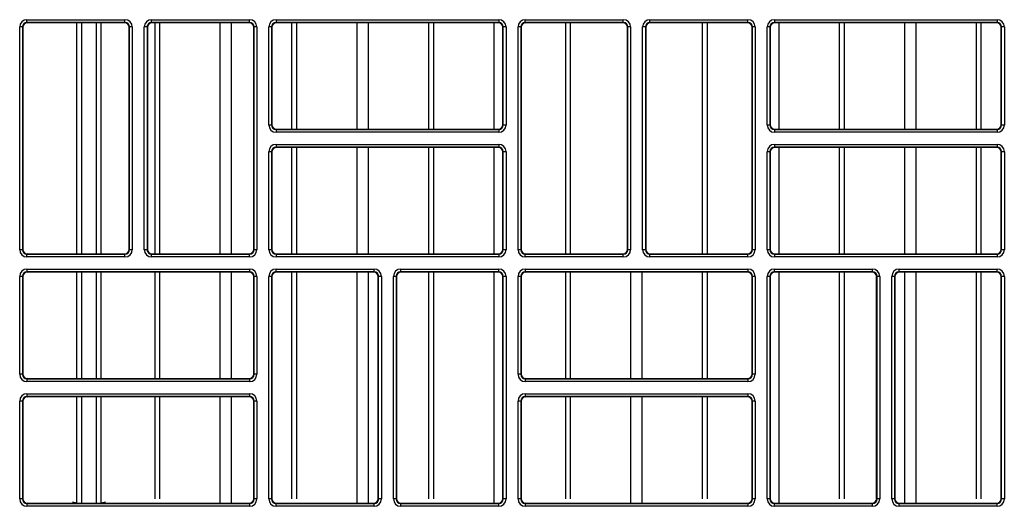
# Model space of a CAD drawing. Header units: millimetres. Extents: x 70863 to 97198, y -18528 to 3008.
# Tile 126 of 148: x 87274 to 87285, y -6608 to -6603. Entities that reach past the tile are written whole.
import ezdxf

# ---------------------------------------------------------------- set-up
doc = ezdxf.new("R2010")
doc.units = ezdxf.units.MM
doc.layers.add('wod-kan-hvac', color=3, linetype='Continuous')

# ---------------------------------------------------------------- blocks, each defined once
blk = doc.blocks.new('PY3_panel')
at = {"color": 0, "linetype": 'ByBlock', "lineweight": 25}
for p, q in [((255.09, 417.17), (255.09, 442.32)), ((255.55, 443.06), (266.55, 443.06)), ((255.55, 442.75), (255.55, 443.06)), ((266.55, 442.75), (255.55, 442.75)), ((255.55, 442.75), (255.59, 442.71)), ((266.51, 442.71), (255.59, 442.71)), ((261.16, 416.78), (261.16, 442.71)), ((261.67, 442.71), (261.67, 416.78)), ((263.35, 416.78), (263.35, 442.71)), ((263.86, 442.71), (263.86, 416.78)), ((266.51, 442.71), (266.55, 442.75)), ((266.55, 442.75), (266.55, 443.06)), ((269.54, 443.06), (280.54, 443.06)), ((269.54, 442.75), (269.54, 443.06)), ((280.54, 442.75), (269.54, 442.75)), ((269.54, 442.75), (269.58, 442.71)), ((280.5, 442.71), (269.58, 442.71)), ((269.93, 416.78), (269.93, 442.71)), ((270.47, 416.78), (270.47, 442.71)), ((277.25, 416.78), (277.25, 442.71)), ((278.52, 416.78), (278.52, 442.71)), ((280.5, 442.71), (280.54, 442.75)), ((280.54, 442.75), (280.54, 443.06)), ((283.53, 443.06), (308.52, 443.06)), ((283.53, 443.06), (283.53, 442.75)), ((308.52, 442.75), (283.53, 442.75)), ((283.53, 442.75), (283.57, 442.71)), ((308.48, 442.71), (283.57, 442.71)), ((285.3, 430.77), (285.3, 442.71)), ((285.84, 430.77), (285.84, 442.71)), ((292.62, 430.77), (292.62, 442.71)), ((293.89, 430.77), (293.89, 442.71)), ((300.67, 430.77), (300.67, 442.71)), ((301.22, 430.77), (301.22, 442.71)), ((308, 430.77), (308, 442.71)), ((308.48, 442.71), (308.52, 442.75)), ((308.52, 443.06), (308.52, 442.75)), ((311.51, 443.06), (322.51, 443.06)), ((311.51, 442.75), (311.51, 443.06)), ((322.51, 442.75), (311.51, 442.75)), ((311.51, 442.75), (311.55, 442.71)), ((322.47, 442.71), (311.55, 442.71)), ((316.05, 416.78), (316.05, 442.71)), ((316.59, 416.78), (316.59, 442.71)), ((322.47, 442.71), (322.51, 442.75)), ((322.51, 442.75), (322.51, 443.06)), ((325.5, 443.06), (336.5, 443.06)), ((325.5, 442.75), (325.5, 443.06)), ((336.5, 442.75), (325.5, 442.75)), ((325.5, 442.75), (325.54, 442.71)), ((336.46, 442.71), (325.54, 442.71)), ((331.42, 416.78), (331.42, 442.71)), ((331.96, 416.78), (331.96, 442.71)), ((336.46, 442.71), (336.5, 442.75)), ((336.5, 442.75), (336.5, 443.06)), ((339.49, 443.06), (339.49, 442.75)), ((339.49, 443.06), (364.48, 443.06)), ((364.48, 442.75), (339.49, 442.75)), ((339.49, 442.75), (339.53, 442.71)), ((364.44, 442.71), (339.53, 442.71)), ((340.01, 430.77), (340.01, 442.71)), ((346.79, 430.77), (346.79, 442.71)), ((347.34, 430.77), (347.34, 442.71)), ((354.12, 430.77), (354.12, 442.71)), ((355.38, 430.77), (355.38, 442.71)), ((362.17, 430.77), (362.17, 442.71)), ((362.71, 430.77), (362.71, 442.71)), ((364.44, 442.71), (364.48, 442.75)), ((364.48, 443.06), (364.48, 442.75)), ((254.73, 417.25), (254.73, 442.24)), ((255.04, 442.24), (254.73, 442.24)), ((255.04, 442.24), (255.04, 417.25)), ((255.08, 442.2), (255.04, 442.24)), ((255.08, 442.2), (255.08, 417.29)), ((267.06, 442.24), (267.02, 442.2)), ((267.02, 417.29), (267.02, 442.2)), ((267.37, 442.24), (267.06, 442.24)), ((267.06, 417.25), (267.06, 442.24)), ((267.37, 442.24), (267.37, 417.25)), ((268.72, 417.25), (268.72, 442.24)), ((269.03, 442.24), (268.72, 442.24)), ((269.03, 442.24), (269.03, 417.25)), ((269.07, 442.2), (269.03, 442.24)), ((269.07, 442.2), (269.07, 417.29)), ((281.05, 442.24), (281.01, 442.2)), ((281.01, 417.29), (281.01, 442.2)), ((281.36, 442.24), (281.05, 442.24)), ((281.05, 417.25), (281.05, 442.24)), ((281.36, 442.24), (281.36, 417.25)), ((282.71, 431.24), (282.71, 442.24)), ((283.02, 442.24), (282.71, 442.24)), ((283.02, 442.24), (283.02, 431.24)), ((283.06, 442.2), (283.02, 442.24)), ((283.06, 442.2), (283.06, 431.28)), ((309.03, 442.24), (308.99, 442.2)), ((308.99, 431.28), (308.99, 442.2)), ((309.34, 442.24), (309.03, 442.24)), ((309.03, 431.24), (309.03, 442.24)), ((309.34, 442.24), (309.34, 431.24)), ((310.69, 417.25), (310.69, 442.24)), ((311, 442.24), (310.69, 442.24)), ((311, 442.24), (311, 417.25)), ((311.04, 442.2), (311, 442.24)), ((311.04, 442.2), (311.04, 417.29)), ((323.02, 442.24), (322.98, 442.2)), ((322.98, 417.29), (322.98, 442.2)), ((323.33, 442.24), (323.02, 442.24)), ((323.02, 417.25), (323.02, 442.24)), ((323.33, 442.24), (323.33, 417.25)), ((324.68, 417.25), (324.68, 442.24)), ((324.99, 442.24), (324.68, 442.24)), ((324.99, 442.24), (324.99, 417.25)), ((325.03, 442.2), (324.99, 442.24)), ((325.03, 442.2), (325.03, 417.29)), ((337.01, 442.24), (336.97, 442.2)), ((336.97, 417.29), (336.97, 442.2)), ((337.32, 442.24), (337.01, 442.24)), ((337.01, 417.25), (337.01, 442.24)), ((337.32, 442.24), (337.32, 417.25)), ((338.98, 442.24), (338.67, 442.24)), ((338.67, 431.24), (338.67, 442.24)), ((338.98, 442.24), (338.98, 431.24)), ((339.02, 442.2), (338.98, 442.24)), ((339.02, 442.2), (339.02, 431.28)), ((364.99, 442.24), (364.95, 442.2)), ((364.95, 431.28), (364.95, 442.2)), ((365.3, 442.24), (364.99, 442.24)), ((364.99, 431.24), (364.99, 442.24)), ((365.3, 442.24), (365.3, 431.24)), ((283.02, 431.24), (282.71, 431.24)), ((283.02, 431.24), (283.06, 431.28)), ((308.99, 431.28), (309.03, 431.24)), ((309.34, 431.24), (309.03, 431.24)), ((338.98, 431.24), (338.67, 431.24)), ((338.98, 431.24), (339.02, 431.28)), ((364.95, 431.28), (364.99, 431.24)), ((365.3, 431.24), (364.99, 431.24)), ((283.57, 430.77), (283.53, 430.73)), ((283.53, 430.73), (283.53, 430.43)), ((283.53, 430.73), (308.52, 430.73)), ((308.52, 430.43), (283.53, 430.43)), ((283.57, 430.77), (308.48, 430.77)), ((308.52, 430.73), (308.48, 430.77)), ((308.52, 430.73), (308.52, 430.43)), ((339.53, 430.77), (339.49, 430.73)), ((339.49, 430.73), (339.49, 430.43)), ((339.49, 430.73), (364.48, 430.73)), ((364.48, 430.43), (339.49, 430.43)), ((339.53, 430.77), (364.44, 430.77)), ((364.48, 430.73), (364.44, 430.77)), ((364.48, 430.73), (364.48, 430.43)), ((283.53, 429.07), (283.53, 428.76)), ((283.53, 429.07), (308.52, 429.07)), ((308.52, 429.07), (308.52, 428.76)), ((339.49, 429.07), (364.48, 429.07)), ((339.49, 429.07), (339.49, 428.76)), ((364.48, 429.07), (364.48, 428.76)), ((283.02, 428.25), (282.71, 428.25)), ((282.71, 417.25), (282.71, 428.25)), ((283.02, 428.25), (283.02, 417.25)), ((283.06, 428.21), (283.02, 428.25)), ((283.06, 428.21), (283.06, 417.29)), ((308.52, 428.76), (283.53, 428.76)), ((283.53, 428.76), (283.57, 428.72)), ((308.48, 428.72), (283.57, 428.72)), ((285.3, 416.78), (285.3, 428.72)), ((285.84, 416.78), (285.84, 428.72)), ((292.62, 416.78), (292.62, 428.72)), ((293.89, 416.78), (293.89, 428.72)), ((300.67, 416.78), (300.67, 428.72)), ((301.22, 416.78), (301.22, 428.72)), ((308, 416.78), (308, 428.72)), ((308.48, 428.72), (308.52, 428.76)), ((309.03, 428.25), (308.99, 428.21)), ((308.99, 417.29), (308.99, 428.21)), ((309.34, 428.25), (309.03, 428.25)), ((309.03, 417.25), (309.03, 428.25)), ((309.34, 428.25), (309.34, 417.25)), ((338.67, 417.25), (338.67, 428.25)), ((338.98, 428.25), (338.67, 428.25)), ((338.98, 428.25), (338.98, 417.25)), ((339.02, 428.21), (338.98, 428.25)), ((339.02, 428.21), (339.02, 417.29)), ((364.48, 428.76), (339.49, 428.76)), ((339.49, 428.76), (339.53, 428.72)), ((364.44, 428.72), (339.53, 428.72)), ((340.01, 416.78), (340.01, 428.72)), ((346.79, 416.78), (346.79, 428.72)), ((347.34, 416.78), (347.34, 428.72)), ((354.12, 416.78), (354.12, 428.72)), ((355.38, 416.78), (355.38, 428.72)), ((362.17, 416.78), (362.17, 428.72)), ((362.71, 416.78), (362.71, 428.72)), ((364.44, 428.72), (364.48, 428.76)), ((364.99, 428.25), (364.95, 428.21)), ((364.95, 417.29), (364.95, 428.21)), ((365.3, 428.25), (364.99, 428.25)), ((364.99, 417.25), (364.99, 428.25)), ((365.3, 428.25), (365.3, 417.25)), ((255.04, 417.25), (254.73, 417.25)), ((255.04, 417.25), (255.08, 417.29)), ((267.02, 417.29), (267.06, 417.25)), ((267.37, 417.25), (267.06, 417.25)), ((269.03, 417.25), (268.72, 417.25)), ((269.03, 417.25), (269.07, 417.29)), ((281.01, 417.29), (281.05, 417.25)), ((281.36, 417.25), (281.05, 417.25)), ((283.02, 417.25), (282.71, 417.25)), ((283.02, 417.25), (283.06, 417.29)), ((308.99, 417.29), (309.03, 417.25)), ((309.34, 417.25), (309.03, 417.25)), ((311, 417.25), (310.69, 417.25)), ((311, 417.25), (311.04, 417.29)), ((322.98, 417.29), (323.02, 417.25)), ((323.33, 417.25), (323.02, 417.25)), ((324.99, 417.25), (324.68, 417.25)), ((324.99, 417.25), (325.03, 417.29)), ((336.97, 417.29), (337.01, 417.25)), ((337.32, 417.25), (337.01, 417.25)), ((338.98, 417.25), (338.67, 417.25)), ((338.98, 417.25), (339.02, 417.29)), ((364.95, 417.29), (364.99, 417.25)), ((365.3, 417.25), (364.99, 417.25)), ((255.59, 416.78), (255.55, 416.74)), ((255.55, 416.44), (255.55, 416.74)), ((255.55, 416.74), (266.55, 416.74)), ((266.55, 416.44), (255.55, 416.44)), ((255.59, 416.78), (266.51, 416.78)), ((266.55, 416.74), (266.51, 416.78)), ((266.55, 416.44), (266.55, 416.74)), ((269.58, 416.78), (269.54, 416.74)), ((269.54, 416.44), (269.54, 416.74)), ((269.54, 416.74), (280.54, 416.74)), ((280.54, 416.44), (269.54, 416.44)), ((269.58, 416.78), (280.5, 416.78)), ((280.54, 416.74), (280.5, 416.78)), ((280.54, 416.44), (280.54, 416.74)), ((283.57, 416.78), (283.53, 416.74)), ((283.53, 416.74), (283.53, 416.44)), ((283.53, 416.74), (308.52, 416.74)), ((308.52, 416.44), (283.53, 416.44)), ((283.57, 416.78), (308.48, 416.78)), ((308.52, 416.74), (308.48, 416.78)), ((308.52, 416.74), (308.52, 416.44)), ((311.55, 416.78), (311.51, 416.74)), ((311.51, 416.44), (311.51, 416.74)), ((311.51, 416.74), (322.51, 416.74)), ((322.51, 416.44), (311.51, 416.44)), ((311.55, 416.78), (322.47, 416.78)), ((322.51, 416.74), (322.47, 416.78)), ((322.51, 416.44), (322.51, 416.74)), ((325.54, 416.78), (325.5, 416.74)), ((325.5, 416.44), (325.5, 416.74)), ((325.5, 416.74), (336.5, 416.74)), ((336.5, 416.44), (325.5, 416.44)), ((325.54, 416.78), (336.46, 416.78)), ((336.5, 416.74), (336.46, 416.78)), ((336.5, 416.44), (336.5, 416.74)), ((339.53, 416.78), (339.49, 416.74)), ((339.49, 416.74), (339.49, 416.44)), ((339.49, 416.74), (364.48, 416.74)), ((364.48, 416.44), (339.49, 416.44)), ((339.53, 416.78), (364.44, 416.78)), ((364.48, 416.74), (364.44, 416.78)), ((364.48, 416.74), (364.48, 416.44)), ((255.55, 415.08), (255.55, 414.77)), ((255.55, 415.08), (280.54, 415.08)), ((280.54, 414.77), (255.55, 414.77)), ((255.55, 414.77), (255.59, 414.73)), ((280.5, 414.73), (255.59, 414.73)), ((261.16, 402.79), (261.16, 414.73)), ((261.67, 414.73), (261.67, 402.79)), ((263.35, 402.79), (263.35, 414.73)), ((263.86, 414.73), (263.86, 402.79)), ((269.93, 402.79), (269.93, 414.73)), ((270.47, 402.79), (270.47, 414.73)), ((277.25, 402.79), (277.25, 414.73)), ((278.52, 402.79), (278.52, 414.73)), ((280.5, 414.73), (280.54, 414.77)), ((280.54, 415.08), (280.54, 414.77)), ((283.53, 415.08), (294.53, 415.08)), ((283.53, 414.77), (283.53, 415.08)), ((294.53, 414.77), (283.53, 414.77)), ((283.53, 414.77), (283.57, 414.73)), ((294.49, 414.73), (283.57, 414.73)), ((285.3, 389.29), (285.3, 414.73)), ((285.84, 389.29), (285.84, 414.73)), ((292.62, 388.84), (292.62, 414.73)), ((293.89, 388.84), (293.89, 414.73)), ((294.49, 414.73), (294.53, 414.77)), ((294.53, 414.77), (294.53, 415.08)), ((297.52, 415.08), (308.52, 415.08)), ((297.52, 414.77), (297.52, 415.08)), ((308.52, 414.77), (297.52, 414.77)), ((297.52, 414.77), (297.56, 414.73)), ((308.48, 414.73), (297.56, 414.73)), ((300.67, 389.29), (300.67, 414.73)), ((301.22, 389.29), (301.22, 414.73)), ((308, 388.84), (308, 414.73)), ((308.48, 414.73), (308.52, 414.77)), ((308.52, 414.77), (308.52, 415.08)), ((311.51, 415.08), (311.51, 414.77)), ((311.51, 415.08), (336.5, 415.08)), ((336.5, 414.77), (311.51, 414.77)), ((311.51, 414.77), (311.55, 414.73)), ((336.46, 414.73), (311.55, 414.73)), ((316.05, 402.79), (316.05, 414.73)), ((316.59, 402.79), (316.59, 414.73)), ((323.37, 402.79), (323.37, 414.73)), ((324.64, 402.79), (324.64, 414.73)), ((331.42, 402.79), (331.42, 414.73)), ((331.96, 402.79), (331.96, 414.73)), ((336.46, 414.73), (336.5, 414.77)), ((336.5, 415.08), (336.5, 414.77)), ((339.49, 415.08), (350.49, 415.08)), ((339.49, 414.77), (339.49, 415.08)), ((350.49, 414.77), (339.49, 414.77)), ((339.49, 414.77), (339.53, 414.73)), ((350.45, 414.73), (339.53, 414.73)), ((340.01, 388.84), (340.01, 414.73)), ((346.79, 389.29), (346.79, 414.73)), ((347.34, 389.29), (347.34, 414.73)), ((350.45, 414.73), (350.49, 414.77)), ((350.49, 414.77), (350.49, 415.08)), ((353.48, 415.08), (364.48, 415.08)), ((353.48, 414.77), (353.48, 415.08)), ((364.48, 414.77), (353.48, 414.77)), ((353.48, 414.77), (353.52, 414.73)), ((364.44, 414.73), (353.52, 414.73)), ((354.12, 388.84), (354.12, 414.73)), ((355.38, 388.84), (355.38, 414.73)), ((362.17, 389.29), (362.17, 414.73)), ((362.71, 389.29), (362.71, 414.73)), ((364.44, 414.73), (364.48, 414.77)), ((364.48, 414.77), (364.48, 415.08)), ((255.04, 414.26), (254.73, 414.26)), ((254.73, 403.27), (254.73, 414.26)), ((255.04, 414.26), (255.04, 403.27)), ((255.08, 414.22), (255.04, 414.26)), ((255.08, 414.22), (255.08, 403.3)), ((255.09, 403.18), (255.09, 414.34)), ((281.05, 414.26), (281.01, 414.22)), ((281.01, 403.3), (281.01, 414.22)), ((281.36, 414.26), (281.05, 414.26)), ((281.05, 403.27), (281.05, 414.26)), ((281.36, 414.26), (281.36, 403.27)), ((282.71, 389.28), (282.71, 414.26)), ((283.02, 414.26), (282.71, 414.26)), ((283.02, 414.26), (283.02, 389.28)), ((283.06, 414.22), (283.02, 414.26)), ((283.06, 414.22), (283.06, 389.31)), ((295.04, 414.26), (295, 414.22)), ((295, 389.31), (295, 414.22)), ((295.04, 389.28), (295.04, 414.26)), ((295.35, 414.26), (295.04, 414.26)), ((295.35, 414.26), (295.35, 389.28)), ((296.7, 389.28), (296.7, 414.26)), ((297.01, 414.26), (296.7, 414.26)), ((297.01, 414.26), (297.01, 389.28)), ((297.05, 414.22), (297.01, 414.26)), ((297.05, 414.22), (297.05, 389.31)), ((309.03, 414.26), (308.99, 414.22)), ((308.99, 389.31), (308.99, 414.22)), ((309.03, 389.28), (309.03, 414.26)), ((309.34, 414.26), (309.03, 414.26)), ((309.34, 414.26), (309.34, 389.28)), ((311, 414.26), (310.69, 414.26)), ((310.69, 403.27), (310.69, 414.26)), ((311, 414.26), (311, 403.27)), ((311.04, 414.22), (311, 414.26)), ((311.04, 414.22), (311.04, 403.3)), ((337.01, 414.26), (336.97, 414.22)), ((336.97, 403.3), (336.97, 414.22)), ((337.32, 414.26), (337.01, 414.26)), ((337.01, 403.27), (337.01, 414.26)), ((337.32, 414.26), (337.32, 403.27)), ((338.67, 389.28), (338.67, 414.26)), ((338.98, 414.26), (338.67, 414.26)), ((338.98, 414.26), (338.98, 389.28)), ((339.02, 414.22), (338.98, 414.26)), ((339.02, 414.22), (339.02, 389.31)), ((351, 414.26), (350.96, 414.22)), ((350.96, 389.31), (350.96, 414.22)), ((351, 389.28), (351, 414.26)), ((351.31, 414.26), (351, 414.26)), ((351.31, 414.26), (351.31, 389.28)), ((352.66, 389.28), (352.66, 414.26)), ((352.97, 414.26), (352.66, 414.26)), ((352.97, 414.26), (352.97, 389.28)), ((353.01, 414.22), (352.97, 414.26)), ((353.01, 414.22), (353.01, 389.31)), ((364.99, 414.26), (364.95, 414.22)), ((364.95, 389.31), (364.95, 414.22)), ((365.3, 414.26), (364.99, 414.26)), ((364.99, 389.28), (364.99, 414.26)), ((365.3, 414.26), (365.3, 389.28)), ((255.04, 403.27), (254.73, 403.27)), ((255.04, 403.27), (255.08, 403.3)), ((255.59, 402.79), (255.55, 402.75)), ((255.55, 402.75), (255.55, 402.45)), ((255.55, 402.75), (280.54, 402.75)), ((255.59, 402.79), (280.5, 402.79)), ((280.54, 402.75), (280.5, 402.79)), ((280.54, 402.75), (280.54, 402.45)), ((281.01, 403.3), (281.05, 403.27)), ((281.36, 403.27), (281.05, 403.27)), ((311, 403.27), (310.69, 403.27)), ((311, 403.27), (311.04, 403.3)), ((311.55, 402.79), (311.51, 402.75)), ((311.51, 402.75), (311.51, 402.45)), ((311.51, 402.75), (336.5, 402.75)), ((311.55, 402.79), (336.46, 402.79)), ((336.5, 402.75), (336.46, 402.79)), ((336.5, 402.75), (336.5, 402.45)), ((336.97, 403.3), (337.01, 403.27)), ((337.32, 403.27), (337.01, 403.27)), ((280.54, 402.45), (255.55, 402.45)), ((336.5, 402.45), (311.51, 402.45)), ((254.73, 389.28), (254.73, 400.27)), ((255.04, 400.27), (254.73, 400.27)), ((255.04, 400.27), (255.04, 389.28)), ((255.08, 400.23), (255.04, 400.27)), ((255.09, 389.29), (255.09, 400.35)), ((255.55, 401.09), (280.54, 401.09)), ((255.55, 401.09), (255.55, 400.78)), ((280.54, 400.78), (255.55, 400.78)), ((255.55, 400.78), (255.59, 400.74)), ((280.5, 400.74), (255.59, 400.74)), ((261.16, 388.81), (261.16, 400.74)), ((261.67, 400.74), (261.67, 388.8)), ((263.35, 388.8), (263.35, 400.74)), ((263.86, 400.74), (263.86, 388.81)), ((269.93, 389.29), (269.93, 400.74)), ((270.47, 389.29), (270.47, 400.74)), ((277.25, 388.84), (277.25, 400.74)), ((278.52, 388.84), (278.52, 400.74)), ((280.5, 400.74), (280.54, 400.78)), ((280.54, 401.09), (280.54, 400.78)), ((281.05, 400.27), (281.01, 400.23)), ((281.36, 400.27), (281.05, 400.27)), ((281.05, 389.28), (281.05, 400.27)), ((281.36, 400.27), (281.36, 389.28)), ((310.69, 389.28), (310.69, 400.27)), ((311, 400.27), (310.69, 400.27)), ((311, 400.27), (311, 389.28)), ((311.04, 400.23), (311, 400.27)), ((311.51, 401.09), (336.5, 401.09)), ((311.51, 401.09), (311.51, 400.78)), ((336.5, 400.78), (311.51, 400.78)), ((311.51, 400.78), (311.55, 400.74)), ((336.46, 400.74), (311.55, 400.74)), ((316.05, 389.29), (316.05, 400.74)), ((316.59, 389.29), (316.59, 400.74)), ((323.37, 388.84), (323.37, 400.74)), ((324.64, 388.84), (324.64, 400.74)), ((331.42, 389.29), (331.42, 400.74)), ((331.96, 389.29), (331.96, 400.74)), ((336.46, 400.74), (336.5, 400.78)), ((336.5, 401.09), (336.5, 400.78)), ((337.01, 400.27), (336.97, 400.23)), ((337.32, 400.27), (337.01, 400.27)), ((337.01, 389.28), (337.01, 400.27)), ((337.32, 400.27), (337.32, 389.28)), ((255.08, 400.23), (255.08, 389.31)), ((281.01, 389.31), (281.01, 400.23)), ((311.04, 400.23), (311.04, 389.31)), ((336.97, 389.31), (336.97, 400.23)), ((255.04, 389.28), (254.73, 389.28)), ((255.04, 389.28), (255.08, 389.31)), ((281.01, 389.31), (281.05, 389.28)), ((281.36, 389.28), (281.05, 389.28)), ((283.02, 389.28), (282.71, 389.28)), ((283.02, 389.28), (283.06, 389.31)), ((295, 389.31), (295.04, 389.28)), ((295.35, 389.28), (295.04, 389.28)), ((297.01, 389.28), (296.7, 389.28)), ((297.01, 389.28), (297.05, 389.31)), ((308.99, 389.31), (309.03, 389.28)), ((309.34, 389.28), (309.03, 389.28)), ((311, 389.28), (310.69, 389.28)), ((311, 389.28), (311.04, 389.31)), ((336.97, 389.31), (337.01, 389.28)), ((337.32, 389.28), (337.01, 389.28)), ((338.98, 389.28), (338.67, 389.28)), ((338.98, 389.28), (339.02, 389.31)), ((350.96, 389.31), (351, 389.28)), ((351.31, 389.28), (351, 389.28)), ((352.97, 389.28), (352.66, 389.28)), ((352.97, 389.28), (353.01, 389.31)), ((364.95, 389.31), (364.99, 389.28)), ((365.3, 389.28), (364.99, 389.28)), ((255.46, 388.82), (261.15, 388.82)), ((255.59, 388.8), (255.55, 388.76)), ((255.55, 388.76), (280.54, 388.76)), ((255.55, 388.76), (255.55, 388.46)), ((280.54, 388.46), (255.55, 388.46)), ((255.59, 388.8), (280.5, 388.8)), ((261.15, 388.82), (260.67, 388.92)), ((264.35, 388.92), (263.87, 388.82)), ((263.87, 388.82), (280.63, 388.82)), ((280.54, 388.76), (280.5, 388.8)), ((280.54, 388.76), (280.54, 388.46)), ((283.44, 388.82), (294.62, 388.82)), ((283.57, 388.8), (283.53, 388.76)), ((283.53, 388.46), (283.53, 388.76)), ((283.53, 388.76), (294.53, 388.76)), ((294.53, 388.46), (283.53, 388.46)), ((283.57, 388.8), (294.49, 388.8)), ((294.53, 388.76), (294.49, 388.8)), ((294.53, 388.46), (294.53, 388.76)), ((297.43, 388.82), (308.61, 388.82)), ((297.56, 388.8), (297.52, 388.76)), ((297.52, 388.46), (297.52, 388.76)), ((297.52, 388.76), (308.52, 388.76)), ((308.52, 388.46), (297.52, 388.46)), ((297.56, 388.8), (308.48, 388.8)), ((308.52, 388.76), (308.48, 388.8)), ((308.52, 388.46), (308.52, 388.76)), ((311.42, 388.82), (336.59, 388.82)), ((311.55, 388.8), (311.51, 388.76)), ((311.51, 388.76), (311.51, 388.46)), ((311.51, 388.76), (336.5, 388.76)), ((336.5, 388.46), (311.51, 388.46)), ((311.55, 388.8), (336.46, 388.8)), ((336.5, 388.76), (336.46, 388.8)), ((336.5, 388.76), (336.5, 388.46)), ((339.4, 388.82), (350.58, 388.82)), ((339.53, 388.8), (339.49, 388.76)), ((339.49, 388.46), (339.49, 388.76)), ((339.49, 388.76), (350.49, 388.76)), ((350.49, 388.46), (339.49, 388.46)), ((339.53, 388.8), (350.45, 388.8)), ((350.49, 388.76), (350.45, 388.8)), ((350.49, 388.46), (350.49, 388.76)), ((353.39, 388.82), (364.57, 388.82)), ((353.52, 388.8), (353.48, 388.76)), ((353.48, 388.46), (353.48, 388.76)), ((353.48, 388.76), (364.48, 388.76)), ((364.48, 388.46), (353.48, 388.46)), ((353.52, 388.8), (364.44, 388.8)), ((364.48, 388.76), (364.44, 388.8)), ((364.48, 388.46), (364.48, 388.76))]:
    blk.add_line(p, q, dxfattribs=at)
for centre, major_axis, ratio, start_param, end_param in [((255.55, 442.24), (0.58, -0.58), 0.999695, 2.356347, 3.926839), ((255.55, 442.24), (0.363, -0.363), 0.99933, 2.356347, 3.926839), ((255.59, 442.2), (0.362, -0.362), 0.999695, 2.356347, 3.926839), ((266.51, 442.2), (-0.362, -0.362), 0.999695, 2.356347, 3.926839), ((266.55, 442.24), (-0.58, -0.58), 0.999695, 2.356347, 3.926839), ((266.55, 442.24), (0.363, 0.363), 0.99933, 5.497939, 7.068431), ((269.54, 442.24), (0.58, -0.58), 0.999695, 2.356347, 3.926839), ((269.54, 442.24), (0.363, -0.363), 0.99933, 2.356347, 3.926839), ((269.58, 442.2), (0.362, -0.362), 0.999695, 2.356347, 3.926839), ((280.5, 442.2), (-0.362, -0.362), 0.999695, 2.356347, 3.926839), ((280.54, 442.24), (-0.58, -0.58), 0.999695, 2.356347, 3.926839), ((280.54, 442.24), (0.363, 0.363), 0.99933, 5.497939, 7.068431), ((283.53, 442.24), (0.58, -0.58), 0.999695, 2.356347, 3.926839), ((283.53, 442.24), (0.363, -0.363), 0.99933, 2.356347, 3.926839), ((283.57, 442.2), (0.362, -0.362), 0.999695, 2.356347, 3.926839), ((308.48, 442.2), (-0.362, -0.362), 0.999695, 2.356347, 3.926839), ((308.52, 442.24), (-0.58, -0.58), 0.999695, 2.356347, 3.926839), ((308.52, 442.24), (0.363, 0.363), 0.99933, 5.497939, 7.068431), ((311.51, 442.24), (0.58, -0.58), 0.999695, 2.356347, 3.926839), ((311.51, 442.24), (0.363, -0.363), 0.99933, 2.356347, 3.926839), ((311.55, 442.2), (0.362, -0.362), 0.999695, 2.356347, 3.926839), ((322.47, 442.2), (-0.362, -0.362), 0.999695, 2.356347, 3.926839), ((322.51, 442.24), (-0.58, -0.58), 0.999695, 2.356347, 3.926839), ((322.51, 442.24), (0.363, 0.363), 0.99933, 5.497939, 7.068431), ((325.5, 442.24), (0.58, -0.58), 0.999695, 2.356347, 3.926839), ((325.5, 442.24), (0.363, -0.363), 0.99933, 2.356347, 3.926839), ((325.54, 442.2), (0.362, -0.362), 0.999695, 2.356347, 3.926839), ((336.46, 442.2), (-0.362, -0.362), 0.999695, 2.356347, 3.926839), ((336.5, 442.24), (-0.58, -0.58), 0.999695, 2.356347, 3.926839), ((336.5, 442.24), (0.363, 0.363), 0.99933, 5.497939, 7.068431), ((339.49, 442.24), (0.58, -0.58), 0.999695, 2.356347, 3.926839), ((339.49, 442.24), (0.363, -0.363), 0.99933, 2.356347, 3.926839), ((339.53, 442.2), (0.362, -0.362), 0.999695, 2.356347, 3.926839), ((364.44, 442.2), (-0.362, -0.362), 0.999695, 2.356347, 3.926839), ((364.48, 442.24), (-0.58, -0.58), 0.999695, 2.356347, 3.926839), ((364.48, 442.24), (0.363, 0.363), 0.99933, 5.497939, 7.068431), ((283.53, 431.25), (0.58, 0.58), 0.999695, 2.356347, 3.926839), ((283.53, 431.25), (0.363, 0.363), 0.99933, 2.356347, 3.926839), ((283.57, 431.28), (0.362, 0.362), 0.999695, 2.356347, 3.926839), ((308.48, 431.28), (-0.362, 0.362), 0.999695, 2.356347, 3.926839), ((308.52, 431.25), (-0.58, 0.58), 0.999695, 2.356347, 3.926839), ((308.52, 431.25), (0.363, -0.363), 0.99933, 5.497939, 7.068431), ((339.49, 431.25), (0.58, 0.58), 0.999695, 2.356347, 3.926839), ((339.49, 431.25), (0.363, 0.363), 0.99933, 2.356347, 3.926839), ((339.53, 431.28), (0.362, 0.362), 0.999695, 2.356347, 3.926839), ((364.44, 431.28), (-0.362, 0.362), 0.999695, 2.356347, 3.926839), ((364.48, 431.25), (-0.58, 0.58), 0.999695, 2.356347, 3.926839), ((364.48, 431.25), (0.363, -0.363), 0.99933, 5.497939, 7.068431), ((283.53, 428.25), (0.58, -0.58), 0.999695, 2.356347, 3.926839), ((308.52, 428.25), (-0.58, -0.58), 0.999695, 2.356347, 3.926839), ((339.49, 428.25), (0.58, -0.58), 0.999695, 2.356347, 3.926839), ((364.48, 428.25), (-0.58, -0.58), 0.999695, 2.356347, 3.926839), ((283.53, 428.25), (0.363, -0.363), 0.99933, 2.356347, 3.926839), ((283.57, 428.21), (0.362, -0.362), 0.999695, 2.356347, 3.926839), ((308.48, 428.21), (-0.362, -0.362), 0.999695, 2.356347, 3.926839), ((308.52, 428.25), (0.363, 0.363), 0.99933, 5.497939, 7.068431), ((339.49, 428.25), (0.363, -0.363), 0.99933, 2.356347, 3.926839), ((339.53, 428.21), (0.362, -0.362), 0.999695, 2.356347, 3.926839), ((364.44, 428.21), (-0.362, -0.362), 0.999695, 2.356347, 3.926839), ((364.48, 428.25), (0.363, 0.363), 0.99933, 5.497939, 7.068431), ((255.55, 417.26), (0.58, 0.58), 0.999695, 2.356347, 3.926839), ((255.55, 417.26), (0.363, 0.363), 0.99933, 2.356347, 3.926839), ((255.59, 417.29), (0.362, 0.362), 0.999695, 2.356347, 3.926839), ((266.51, 417.29), (-0.362, 0.362), 0.999695, 2.356347, 3.926839), ((266.55, 417.26), (-0.58, 0.58), 0.999695, 2.356347, 3.926839), ((266.55, 417.26), (0.363, -0.363), 0.99933, 5.497939, 7.068431), ((269.54, 417.26), (0.58, 0.58), 0.999695, 2.356347, 3.926839), ((269.54, 417.26), (0.363, 0.363), 0.99933, 2.356347, 3.926839), ((269.58, 417.29), (0.362, 0.362), 0.999695, 2.356347, 3.926839), ((280.5, 417.29), (-0.362, 0.362), 0.999695, 2.356347, 3.926839), ((280.54, 417.26), (-0.58, 0.58), 0.999695, 2.356347, 3.926839), ((280.54, 417.26), (0.363, -0.363), 0.99933, 5.497939, 7.068431), ((283.53, 417.26), (0.58, 0.58), 0.999695, 2.356347, 3.926839), ((283.53, 417.26), (0.363, 0.363), 0.99933, 2.356347, 3.926839), ((283.57, 417.29), (0.362, 0.362), 0.999695, 2.356347, 3.926839), ((308.48, 417.29), (-0.362, 0.362), 0.999695, 2.356347, 3.926839), ((308.52, 417.26), (-0.58, 0.58), 0.999695, 2.356347, 3.926839), ((308.52, 417.26), (0.363, -0.363), 0.99933, 5.497939, 7.068431), ((311.51, 417.26), (0.58, 0.58), 0.999695, 2.356347, 3.926839), ((311.51, 417.26), (0.363, 0.363), 0.99933, 2.356347, 3.926839), ((311.55, 417.29), (0.362, 0.362), 0.999695, 2.356347, 3.926839), ((322.47, 417.29), (-0.362, 0.362), 0.999695, 2.356347, 3.926839), ((322.51, 417.26), (-0.58, 0.58), 0.999695, 2.356347, 3.926839), ((322.51, 417.26), (0.363, -0.363), 0.99933, 5.497939, 7.068431), ((325.5, 417.26), (0.58, 0.58), 0.999695, 2.356347, 3.926839), ((325.5, 417.26), (0.363, 0.363), 0.99933, 2.356347, 3.926839), ((325.54, 417.29), (0.362, 0.362), 0.999695, 2.356347, 3.926839), ((336.46, 417.29), (-0.362, 0.362), 0.999695, 2.356347, 3.926839), ((336.5, 417.26), (-0.58, 0.58), 0.999695, 2.356347, 3.926839), ((336.5, 417.26), (0.363, -0.363), 0.99933, 5.497939, 7.068431), ((339.49, 417.26), (0.58, 0.58), 0.999695, 2.356347, 3.926839), ((339.49, 417.26), (0.363, 0.363), 0.99933, 2.356347, 3.926839), ((339.53, 417.29), (0.362, 0.362), 0.999695, 2.356347, 3.926839), ((364.44, 417.29), (-0.362, 0.362), 0.999695, 2.356347, 3.926839), ((364.48, 417.26), (-0.58, 0.58), 0.999695, 2.356347, 3.926839), ((364.48, 417.26), (0.363, -0.363), 0.99933, 5.497939, 7.068431), ((255.55, 414.26), (0.58, -0.58), 0.999695, 2.356347, 3.926839), ((255.55, 414.26), (0.363, -0.363), 0.99933, 2.356347, 3.926839), ((255.59, 414.22), (0.362, -0.362), 0.999695, 2.356347, 3.926839), ((280.5, 414.22), (-0.362, -0.362), 0.999695, 2.356347, 3.926839), ((280.54, 414.26), (-0.58, -0.58), 0.999695, 2.356347, 3.926839), ((280.54, 414.26), (0.363, 0.363), 0.99933, 5.497939, 7.068431), ((283.53, 414.26), (0.58, -0.58), 0.999695, 2.356347, 3.926839), ((283.53, 414.26), (0.363, -0.363), 0.99933, 2.356347, 3.926839), ((283.57, 414.22), (0.362, -0.362), 0.999695, 2.356347, 3.926839), ((294.49, 414.22), (-0.362, -0.362), 0.999695, 2.356347, 3.926839), ((294.53, 414.26), (-0.58, -0.58), 0.999695, 2.356347, 3.926839), ((294.53, 414.26), (0.363, 0.363), 0.99933, 5.497939, 7.068431), ((297.52, 414.26), (0.58, -0.58), 0.999695, 2.356347, 3.926839), ((297.52, 414.26), (0.363, -0.363), 0.99933, 2.356347, 3.926839), ((297.56, 414.22), (0.362, -0.362), 0.999695, 2.356347, 3.926839), ((308.48, 414.22), (-0.362, -0.362), 0.999695, 2.356347, 3.926839), ((308.52, 414.26), (-0.58, -0.58), 0.999695, 2.356347, 3.926839), ((308.52, 414.26), (0.363, 0.363), 0.99933, 5.497939, 7.068431), ((311.51, 414.26), (0.58, -0.58), 0.999695, 2.356347, 3.926839), ((311.51, 414.26), (0.363, -0.363), 0.99933, 2.356347, 3.926839), ((311.55, 414.22), (0.362, -0.362), 0.999695, 2.356347, 3.926839), ((336.46, 414.22), (-0.362, -0.362), 0.999695, 2.356347, 3.926839), ((336.5, 414.26), (-0.58, -0.58), 0.999695, 2.356347, 3.926839), ((336.5, 414.26), (0.363, 0.363), 0.99933, 5.497939, 7.068431), ((339.49, 414.26), (0.58, -0.58), 0.999695, 2.356347, 3.926839), ((339.49, 414.26), (0.363, -0.363), 0.99933, 2.356347, 3.926839), ((339.53, 414.22), (0.362, -0.362), 0.999695, 2.356347, 3.926839), ((350.45, 414.22), (-0.362, -0.362), 0.999695, 2.356347, 3.926839), ((350.49, 414.26), (-0.58, -0.58), 0.999695, 2.356347, 3.926839), ((350.49, 414.26), (0.363, 0.363), 0.99933, 5.497939, 7.068431), ((353.48, 414.26), (0.58, -0.58), 0.999695, 2.356347, 3.926839), ((353.48, 414.26), (0.363, -0.363), 0.99933, 2.356347, 3.926839), ((353.52, 414.22), (0.362, -0.362), 0.999695, 2.356347, 3.926839), ((364.44, 414.22), (-0.362, -0.362), 0.999695, 2.356347, 3.926839), ((364.48, 414.26), (-0.58, -0.58), 0.999695, 2.356347, 3.926839), ((364.48, 414.26), (0.363, 0.363), 0.99933, 5.497939, 7.068431), ((255.55, 403.27), (0.58, 0.58), 0.999695, 2.356347, 3.926839), ((255.55, 403.27), (0.363, 0.363), 0.99933, 2.356347, 3.926839), ((255.59, 403.3), (0.362, 0.362), 0.999695, 2.356347, 3.926839), ((280.5, 403.3), (-0.362, 0.362), 0.999695, 2.356347, 3.926839), ((280.54, 403.27), (-0.58, 0.58), 0.999695, 2.356347, 3.926839), ((280.54, 403.27), (0.363, -0.363), 0.99933, 5.497939, 7.068431), ((311.51, 403.27), (0.58, 0.58), 0.999695, 2.356347, 3.926839), ((311.51, 403.27), (0.363, 0.363), 0.99933, 2.356347, 3.926839), ((311.55, 403.3), (0.362, 0.362), 0.999695, 2.356347, 3.926839), ((336.46, 403.3), (-0.362, 0.362), 0.999695, 2.356347, 3.926839), ((336.5, 403.27), (-0.58, 0.58), 0.999695, 2.356347, 3.926839), ((336.5, 403.27), (0.363, -0.363), 0.99933, 5.497939, 7.068431), ((255.55, 400.27), (0.58, -0.58), 0.999695, 2.356347, 3.926839), ((255.55, 400.27), (0.363, -0.363), 0.99933, 2.356347, 3.926839), ((255.59, 400.23), (0.362, -0.362), 0.999695, 2.356347, 3.926839), ((280.5, 400.23), (-0.362, -0.362), 0.999695, 2.356347, 3.926839), ((280.54, 400.27), (-0.58, -0.58), 0.999695, 2.356347, 3.926839), ((280.54, 400.27), (0.363, 0.363), 0.99933, 5.497939, 7.068431), ((311.51, 400.27), (0.58, -0.58), 0.999695, 2.356347, 3.926839), ((311.51, 400.27), (0.363, -0.363), 0.99933, 2.356347, 3.926839), ((311.55, 400.23), (0.362, -0.362), 0.999695, 2.356347, 3.926839), ((336.46, 400.23), (-0.362, -0.362), 0.999695, 2.356347, 3.926839), ((336.5, 400.27), (-0.58, -0.58), 0.999695, 2.356347, 3.926839), ((336.5, 400.27), (0.363, 0.363), 0.99933, 5.497939, 7.068431), ((255.55, 389.28), (0.58, 0.58), 0.999695, 2.356347, 3.926839), ((255.55, 389.28), (0.363, 0.363), 0.99933, 2.356347, 3.926839), ((255.59, 389.31), (0.362, 0.362), 0.999695, 2.356347, 3.926839), ((280.5, 389.31), (-0.362, 0.362), 0.999695, 2.356347, 3.926839), ((280.54, 389.28), (-0.58, 0.58), 0.999695, 2.356347, 3.926839), ((280.54, 389.28), (0.363, -0.363), 0.99933, 5.497939, 7.068431), ((283.53, 389.28), (0.58, 0.58), 0.999695, 2.356347, 3.926839), ((283.53, 389.28), (0.363, 0.363), 0.99933, 2.356347, 3.926839), ((283.57, 389.31), (0.362, 0.362), 0.999695, 2.356347, 3.926839), ((294.49, 389.31), (-0.362, 0.362), 0.999695, 2.356347, 3.926839), ((294.53, 389.28), (-0.58, 0.58), 0.999695, 2.356347, 3.926839), ((294.53, 389.28), (0.363, -0.363), 0.99933, 5.497939, 7.068431), ((297.52, 389.28), (0.58, 0.58), 0.999695, 2.356347, 3.926839), ((297.52, 389.28), (0.363, 0.363), 0.99933, 2.356347, 3.926839), ((297.56, 389.31), (0.362, 0.362), 0.999695, 2.356347, 3.926839), ((308.48, 389.31), (-0.362, 0.362), 0.999695, 2.356347, 3.926839), ((308.52, 389.28), (-0.58, 0.58), 0.999695, 2.356347, 3.926839), ((308.52, 389.28), (0.363, -0.363), 0.99933, 5.497939, 7.068431), ((311.51, 389.28), (0.58, 0.58), 0.999695, 2.356347, 3.926839), ((311.51, 389.28), (0.363, 0.363), 0.99933, 2.356347, 3.926839), ((311.55, 389.31), (0.362, 0.362), 0.999695, 2.356347, 3.926839), ((336.46, 389.31), (-0.362, 0.362), 0.999695, 2.356347, 3.926839), ((336.5, 389.28), (-0.58, 0.58), 0.999695, 2.356347, 3.926839), ((336.5, 389.28), (0.363, -0.363), 0.99933, 5.497939, 7.068431), ((339.49, 389.28), (0.58, 0.58), 0.999695, 2.356347, 3.926839), ((339.49, 389.28), (0.363, 0.363), 0.99933, 2.356347, 3.926839), ((339.53, 389.31), (0.362, 0.362), 0.999695, 2.356347, 3.926839), ((350.45, 389.31), (-0.362, 0.362), 0.999695, 2.356347, 3.926839), ((350.49, 389.28), (-0.58, 0.58), 0.999695, 2.356347, 3.926839), ((350.49, 389.28), (0.363, -0.363), 0.99933, 5.497939, 7.068431), ((353.48, 389.28), (0.58, 0.58), 0.999695, 2.356347, 3.926839), ((353.48, 389.28), (0.363, 0.363), 0.99933, 2.356347, 3.926839), ((353.52, 389.31), (0.362, 0.362), 0.999695, 2.356347, 3.926839), ((364.44, 389.31), (-0.362, 0.362), 0.999695, 2.356347, 3.926839), ((364.48, 389.28), (-0.58, 0.58), 0.999695, 2.356347, 3.926839), ((364.48, 389.28), (0.363, -0.363), 0.99933, 5.497939, 7.068431), ((261.15, 388.31), (0, 0.512), 0.160672, 6.123875, 6.248279), ((263.87, 388.31), (0, 0.512), 0.160672, 0.034907, 0.159311)]:
    blk.add_ellipse(centre, major_axis=major_axis, ratio=ratio, start_param=start_param, end_param=end_param, dxfattribs=at)

msp = doc.modelspace()

# ---------------------------------------------------------------- block references
at = {"layer": 'wod-kan-hvac', "color": 96, "xscale": 0.09999999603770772, "yscale": 0.09999999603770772, "zscale": 0.09999999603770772}
msp.add_blockref('PY3_panel', (87248.925, -6647.073, 1268.675), dxfattribs=at)

doc.saveas('drawing.dxf')
